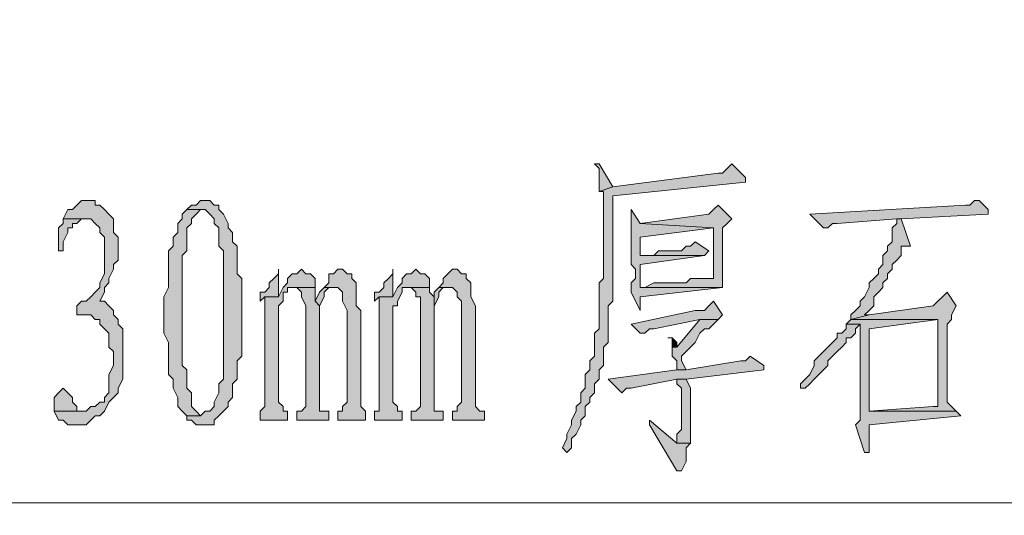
# Model space of a CAD drawing. Extents: x 566443 to 590371, y 3845226 to 3876576.
# Tile 154 of 221: x 586598.33 to 586607.44, y 3853977.15 to 3853981.74. Entities that reach past the tile are written whole.
import ezdxf

# ---------------------------------------------------------------- set-up
doc = ezdxf.new("R2010")
doc.units = 0
doc.layers.add('C00-00-00', color=7, linetype='CONTINUOUS')

msp = doc.modelspace()

# ---------------------------------------------------------------- hatches: boundary and pattern name
at = {"layer": 'C00-00-00'}
h = msp.add_hatch(color=256, dxfattribs=at)
h.dxf.hatch_style = 2
h.paths.add_polyline_path([(586604.9169, 3853980.4029), (586604.8746, 3853980.3606), (586604.8322, 3853980.3183), (586604.7899, 3853980.3183), (586603.8162, 3853980.1913), (586603.6892, 3853980.1489), (586603.7316, 3853980.1489), (586603.7316, 3853980.1066), (586603.7316, 3853979.3446), (586603.6892, 3853979.3023), (586603.6892, 3853979.0059), (586603.6892, 3853978.9213), (586603.6892, 3853978.8789), (586603.6469, 3853978.8366), (586603.6469, 3853978.6249), (586603.6046, 3853978.5826), (586603.6046, 3853978.4979), (586603.5622, 3853978.4556), (586603.5622, 3853978.3286), (586603.5199, 3853978.2863), (586603.5199, 3853978.2016), (586603.4776, 3853978.1593), (586603.4776, 3853978.1169), (586603.4352, 3853978.0323), (586603.4352, 3853977.9899), (586603.3929, 3853977.9053), (586603.3929, 3853977.8629), (586603.3506, 3853977.7783), (586603.3929, 3853977.7359), (586603.4352, 3853977.7783), (586603.4352, 3853977.8629), (586603.4776, 3853977.9053), (586603.5199, 3853977.9899), (586603.5199, 3853978.0323), (586603.5622, 3853978.0746), (586603.5622, 3853978.1593), (586603.6046, 3853978.2016), (586603.6046, 3853978.2439), (586603.6469, 3853978.2863), (586603.6469, 3853978.3709), (586603.6892, 3853978.4133), (586603.6892, 3853978.4979), (586603.7316, 3853978.5403), (586603.7316, 3853978.7096), (586603.7739, 3853978.7519), (586603.7739, 3853979.0906), (586603.8162, 3853979.1329), (586603.8162, 3853980.1066), (586605.0439, 3853980.2336), (586605.0439, 3853980.2759)])
h = msp.add_hatch(color=256, dxfattribs=at)
h.dxf.hatch_style = 2
h.paths.add_polyline_path([(586603.6892, 3853980.4029), (586603.6469, 3853980.4029), (586603.6892, 3853980.3606), (586603.6892, 3853980.1489), (586603.8162, 3853980.1913)])
h = msp.add_hatch(color=256, dxfattribs=at)
h.dxf.hatch_style = 2
h.paths.add_polyline_path([(586598.9479, 3853980.0643), (586598.9056, 3853980.0643), (586598.8632, 3853980.0219), (586598.8209, 3853979.9796), (586598.7786, 3853979.9796), (586598.7362, 3853979.8949), (586598.9902, 3853979.8949), (586599.0326, 3853979.8526), (586599.0749, 3853979.8103), (586599.0749, 3853979.7679), (586599.1172, 3853979.7256), (586599.1172, 3853979.3869), (586599.0749, 3853979.3023), (586599.0749, 3853979.2599), (586599.0326, 3853979.2176), (586598.9902, 3853979.1753), (586598.9479, 3853979.1329), (586598.9056, 3853979.1329), (586598.8632, 3853979.0906), (586598.8632, 3853979.0059), (586598.9056, 3853979.0059), (586598.9902, 3853979.0059), (586599.0326, 3853978.9636), (586599.0749, 3853978.9636), (586599.0749, 3853978.9213), (586599.1172, 3853978.8789), (586599.1596, 3853978.8366), (586599.1596, 3853978.7096), (586599.2019, 3853978.6673), (586599.2019, 3853978.5403), (586599.1596, 3853978.4556), (586599.1596, 3853978.2863), (586599.1172, 3853978.2439), (586599.1172, 3853978.2016), (586599.0749, 3853978.2016), (586599.0326, 3853978.1593), (586598.9902, 3853978.1593), (586598.9479, 3853978.1169), (586598.6516, 3853978.1169), (586598.6939, 3853978.0323), (586598.7362, 3853978.0323), (586598.7786, 3853977.9899), (586598.9479, 3853977.9899), (586598.9902, 3853978.0323), (586599.0326, 3853978.0746), (586599.0749, 3853978.0746), (586599.1172, 3853978.1169), (586599.1596, 3853978.2016), (586599.2019, 3853978.2439), (586599.2442, 3853978.2863), (586599.2442, 3853978.3286), (586599.2866, 3853978.4133), (586599.2866, 3853978.8789), (586599.2442, 3853978.9213), (586599.2442, 3853978.9636), (586599.2019, 3853979.0059), (586599.2019, 3853979.0483), (586599.1596, 3853979.0906), (586599.1172, 3853979.1329), (586599.0749, 3853979.1329), (586599.1172, 3853979.2176), (586599.1172, 3853979.2599), (586599.1596, 3853979.3023), (586599.1596, 3853979.3446), (586599.2019, 3853979.4293), (586599.2019, 3853979.4716), (586599.2442, 3853979.5139), (586599.2442, 3853979.7256), (586599.2019, 3853979.7679), (586599.2019, 3853979.8949), (586599.1596, 3853979.9373), (586599.1172, 3853979.9796), (586599.0749, 3853980.0219), (586599.0326, 3853980.0219), (586599.0326, 3853980.0643)])
h = msp.add_hatch(color=256, dxfattribs=at)
h.dxf.hatch_style = 2
h.paths.add_polyline_path([(586600.0486, 3853980.0643), (586600.0062, 3853980.0643), (586599.9639, 3853980.0219), (586599.9216, 3853980.0219), (586599.8792, 3853979.9796), (586600.0486, 3853979.9796), (586600.0909, 3853979.9373), (586600.1332, 3853979.8949), (586600.1332, 3853979.8526), (586600.1756, 3853979.8103), (586600.1756, 3853979.6409), (586600.2179, 3853979.5986), (586600.2179, 3853979.0059), (586600.2179, 3853978.4133), (586600.1756, 3853978.3709), (586600.1756, 3853978.2863), (586600.1332, 3853978.2016), (586600.1332, 3853978.1593), (586600.0909, 3853978.1169), (586600.0486, 3853978.1169), (586600.0062, 3853978.0746), (586599.8792, 3853978.0746), (586599.8792, 3853978.0323), (586599.9216, 3853978.0323), (586599.9639, 3853977.9899), (586600.1332, 3853977.9899), (586600.1332, 3853978.0323), (586600.1756, 3853978.0746), (586600.2179, 3853978.1169), (586600.2602, 3853978.1593), (586600.2602, 3853978.2016), (586600.3026, 3853978.2439), (586600.3026, 3853978.3709), (586600.3449, 3853978.4133), (586600.3449, 3853978.5826), (586600.3872, 3853978.6249), (586600.3872, 3853979.3446), (586600.3449, 3853979.3869), (586600.3449, 3853979.6409), (586600.3026, 3853979.6833), (586600.3026, 3853979.7679), (586600.2602, 3853979.8103), (586600.2602, 3853979.8526), (586600.2179, 3853979.9373), (586600.1756, 3853979.9796), (586600.1756, 3853980.0219), (586600.1332, 3853980.0219), (586600.0909, 3853980.0643)])
h = msp.add_hatch(color=256, dxfattribs=at)
h.dxf.hatch_style = 2
h.paths.add_polyline_path([(586604.7899, 3853980.0219), (586604.7476, 3853979.9796), (586604.7052, 3853979.9373), (586604.0702, 3853979.8526), (586604.7476, 3853979.8103), (586604.7476, 3853979.3446), (586604.7052, 3853979.3446), (586604.5359, 3853979.3446), (586604.4936, 3853979.3023), (586604.1972, 3853979.3023), (586604.1126, 3853979.2599), (586604.0702, 3853979.2599), (586604.8322, 3853979.2599), (586604.8322, 3853979.5139), (586604.8322, 3853979.5986), (586604.8322, 3853979.8103), (586604.8746, 3853979.8526), (586604.9169, 3853979.8949)])
h = msp.add_hatch(color=256, dxfattribs=at)
h.dxf.hatch_style = 2
h.paths.add_polyline_path([(586607.2029, 3853980.0643), (586607.1606, 3853980.0643), (586607.1182, 3853980.0219), (586607.0759, 3853980.0219), (586605.6366, 3853979.9373), (586605.7636, 3853979.8103), (586605.8059, 3853979.8103), (586605.8482, 3853979.8526), (586605.8906, 3853979.8526), (586606.4409, 3853979.8949), (586606.4832, 3853979.8949), (586607.2876, 3853979.9373), (586607.2876, 3853979.9796)])
h = msp.add_hatch(color=256, dxfattribs=at)
h.dxf.hatch_style = 2
h.paths.add_polyline_path([(586599.8792, 3853979.9796), (586599.8369, 3853979.9373), (586599.8369, 3853979.8949), (586599.7946, 3853979.8526), (586599.7946, 3853979.7679), (586599.7522, 3853979.7256), (586599.7522, 3853979.6409), (586599.7099, 3853979.5986), (586599.7099, 3853979.2599), (586599.6676, 3853979.1753), (586599.6676, 3853978.8366), (586599.7099, 3853978.7519), (586599.7099, 3853978.4979), (586599.7099, 3853978.4556), (586599.7522, 3853978.4133), (586599.7522, 3853978.3286), (586599.7946, 3853978.2439), (586599.7946, 3853978.1593), (586599.8369, 3853978.1169), (586599.8792, 3853978.0746), (586600.0062, 3853978.0746), (586599.9639, 3853978.1169), (586599.9216, 3853978.1593), (586599.9216, 3853978.2863), (586599.8792, 3853978.3286), (586599.8792, 3853978.4979), (586599.8369, 3853978.5403), (586599.8369, 3853979.5563), (586599.8792, 3853979.5986), (586599.8792, 3853979.8103), (586599.9216, 3853979.8526), (586599.9216, 3853979.8949), (586599.9639, 3853979.9373), (586600.0062, 3853979.9796), (586600.0486, 3853979.9796)])
h = msp.add_hatch(color=256, dxfattribs=at)
h.dxf.hatch_style = 2
h.paths.add_polyline_path([(586603.9856, 3853979.9796), (586603.9856, 3853979.4716), (586604.0279, 3853979.4293), (586604.0279, 3853979.3446), (586603.9856, 3853979.3023), (586603.9856, 3853979.2176), (586604.0702, 3853979.0483), (586604.0702, 3853979.1753), (586604.8322, 3853979.2599), (586604.0702, 3853979.2599), (586604.0702, 3853979.3023), (586604.0702, 3853979.3869), (586604.0702, 3853979.4293), (586604.0702, 3853979.4716), (586604.6629, 3853979.5563), (586604.0702, 3853979.5563), (586604.0702, 3853979.5986), (586604.0702, 3853979.7256), (586604.7476, 3853979.8103), (586604.0702, 3853979.8526)])
h = msp.add_hatch(color=256, dxfattribs=at)
h.dxf.hatch_style = 2
h.paths.add_polyline_path([(586598.7362, 3853979.8949), (586598.7362, 3853979.8526), (586598.6939, 3853979.8103), (586598.6939, 3853979.5986), (586598.7362, 3853979.5986), (586598.7362, 3853979.6833), (586598.7786, 3853979.7679), (586598.7786, 3853979.8103), (586598.8209, 3853979.8103), (586598.8209, 3853979.8526), (586598.8632, 3853979.8526), (586598.9056, 3853979.8949), (586598.9479, 3853979.8949)])
h = msp.add_hatch(color=256, dxfattribs=at)
h.dxf.hatch_style = 2
h.paths.add_polyline_path([(586606.4832, 3853979.8949), (586606.4409, 3853979.8949), (586606.4409, 3853979.8526), (586606.3986, 3853979.8103), (586606.3986, 3853979.6833), (586606.3562, 3853979.6409), (586606.3562, 3853979.5986), (586606.3139, 3853979.5563), (586606.3139, 3853979.4716), (586606.2716, 3853979.4293), (586606.2716, 3853979.3869), (586606.2292, 3853979.3446), (586606.1869, 3853979.3023), (586606.1869, 3853979.2599), (586606.1446, 3853979.1753), (586606.1022, 3853979.1329), (586606.1022, 3853979.0906), (586606.0599, 3853979.0483), (586606.0176, 3853979.0059), (586606.0176, 3853978.9636), (586606.1869, 3853979.0059), (586606.1446, 3853979.0059), (586606.1869, 3853979.0483), (586606.2292, 3853979.0906), (586606.2292, 3853979.1753), (586606.2716, 3853979.2176), (586606.3139, 3853979.2599), (586606.3139, 3853979.3023), (586606.3562, 3853979.3446), (586606.3562, 3853979.3869), (586606.3986, 3853979.4293), (586606.3986, 3853979.4716), (586606.4409, 3853979.5139), (586606.4832, 3853979.5563), (586606.4832, 3853979.6409), (586606.5679, 3853979.6409)])
h = msp.add_hatch(color=256, dxfattribs=at)
h.dxf.hatch_style = 2
h.paths.add_polyline_path([(586604.5782, 3853979.6833), (586604.5359, 3853979.6409), (586604.4936, 3853979.6409), (586604.4512, 3853979.5986), (586604.2396, 3853979.5986), (586604.1972, 3853979.5563), (586604.0702, 3853979.5563), (586604.6629, 3853979.5563), (586604.7052, 3853979.5986)])
h = msp.add_hatch(color=256, dxfattribs=at)
h.dxf.hatch_style = 2
h.paths.add_polyline_path([(586600.7259, 3853979.4293), (586600.7259, 3853979.3869), (586600.6836, 3853979.3446), (586600.6412, 3853979.3023), (586600.6412, 3853979.2599), (586600.5989, 3853979.2176), (586600.5566, 3853979.2176), (586600.5566, 3853979.1329), (586600.5989, 3853979.1753), (586600.7259, 3853979.1753)])
h = msp.add_hatch(color=256, dxfattribs=at)
h.dxf.hatch_style = 2
h.paths.add_polyline_path([(586600.9376, 3853979.4293), (586600.8952, 3853979.3869), (586600.8529, 3853979.3869), (586600.8106, 3853979.3446), (586600.8106, 3853979.3023), (586600.7682, 3853979.2599), (586600.7259, 3853979.1753), (586600.5989, 3853979.1753), (586600.5989, 3853979.1329), (586600.5989, 3853978.1593), (586600.5566, 3853978.1169), (586600.5566, 3853978.0323), (586600.8106, 3853978.0323), (586600.8106, 3853978.1169), (586600.7682, 3853978.1169), (586600.7682, 3853978.1593), (586600.7259, 3853978.2016), (586600.7259, 3853979.0906), (586600.7682, 3853979.1329), (586600.7682, 3853979.2176), (586600.8106, 3853979.2176), (586600.8106, 3853979.2599), (586601.0646, 3853979.2599), (586601.0646, 3853979.3446), (586601.0222, 3853979.3869), (586600.9799, 3853979.3869)])
h = msp.add_hatch(color=256, dxfattribs=at)
h.dxf.hatch_style = 2
h.paths.add_polyline_path([(586601.3186, 3853979.4293), (586601.2762, 3853979.4293), (586601.2339, 3853979.3869), (586601.1916, 3853979.3869), (586601.1916, 3853979.3446), (586601.1916, 3853979.3023), (586601.1492, 3853979.2599), (586601.2762, 3853979.2599), (586601.3186, 3853979.2176), (586601.3186, 3853979.1329), (586601.3609, 3853979.0483), (586601.3609, 3853978.2016), (586601.3186, 3853978.1593), (586601.3186, 3853978.1169), (586601.2762, 3853978.1169), (586601.2762, 3853978.0323), (586601.5302, 3853978.0323), (586601.5302, 3853978.1169), (586601.4879, 3853978.1593), (586601.4879, 3853978.2016), (586601.4879, 3853979.0483), (586601.4456, 3853979.0906), (586601.4456, 3853979.3023), (586601.4032, 3853979.3446), (586601.4032, 3853979.3869), (586601.3609, 3853979.3869)])
h = msp.add_hatch(color=256, dxfattribs=at)
h.dxf.hatch_style = 2
h.paths.add_polyline_path([(586601.7842, 3853979.4293), (586601.7842, 3853979.3869), (586601.7419, 3853979.3446), (586601.6996, 3853979.3023), (586601.6996, 3853979.2599), (586601.6572, 3853979.2176), (586601.6149, 3853979.2176), (586601.6149, 3853979.1329), (586601.6572, 3853979.1753), (586601.7842, 3853979.1753)])
h = msp.add_hatch(color=256, dxfattribs=at)
h.dxf.hatch_style = 2
h.paths.add_polyline_path([(586601.9959, 3853979.4293), (586601.9536, 3853979.3869), (586601.9112, 3853979.3869), (586601.8689, 3853979.3446), (586601.8689, 3853979.3023), (586601.8266, 3853979.2599), (586601.7842, 3853979.1753), (586601.6572, 3853979.1753), (586601.6572, 3853979.1329), (586601.6572, 3853978.1169), (586601.6149, 3853978.1169), (586601.6149, 3853978.0323), (586601.8689, 3853978.0323), (586601.8689, 3853978.1169), (586601.8266, 3853978.1169), (586601.8266, 3853978.1593), (586601.7842, 3853978.2016), (586601.7842, 3853979.0906), (586601.8266, 3853979.0906), (586601.8266, 3853979.1329), (586601.8689, 3853979.2176), (586601.8689, 3853979.2599), (586601.9112, 3853979.2599), (586602.1229, 3853979.2599), (586602.1229, 3853979.3446), (586602.0806, 3853979.3869), (586602.0382, 3853979.3869)])
h = msp.add_hatch(color=256, dxfattribs=at)
h.dxf.hatch_style = 2
h.paths.add_polyline_path([(586602.3769, 3853979.4293), (586602.3346, 3853979.4293), (586602.2922, 3853979.3869), (586602.2499, 3853979.3446), (586602.2499, 3853979.3023), (586602.2076, 3853979.2599), (586602.3346, 3853979.2599), (586602.3769, 3853979.2176), (586602.3769, 3853979.1753), (586602.4192, 3853979.1329), (586602.4192, 3853978.2016), (586602.3769, 3853978.1593), (586602.3769, 3853978.1169), (586602.3346, 3853978.1169), (586602.3346, 3853978.0323), (586602.6309, 3853978.0323), (586602.6309, 3853978.1169), (586602.5886, 3853978.1169), (586602.5462, 3853978.1593), (586602.5462, 3853978.2016), (586602.5462, 3853979.0906), (586602.5039, 3853979.1753), (586602.5039, 3853979.3023), (586602.4616, 3853979.3446), (586602.4616, 3853979.3869), (586602.4192, 3853979.3869)])
h = msp.add_hatch(color=256, dxfattribs=at)
h.dxf.hatch_style = 2
h.paths.add_polyline_path([(586601.0646, 3853979.2599), (586600.8529, 3853979.2599), (586600.8952, 3853979.2599), (586600.9376, 3853979.2176), (586600.9376, 3853979.1753), (586600.9799, 3853979.0906), (586600.9799, 3853978.1593), (586600.9376, 3853978.1169), (586600.8952, 3853978.1169), (586600.8952, 3853978.0323), (586601.1916, 3853978.0323), (586601.1916, 3853978.1169), (586601.1069, 3853978.1169), (586601.1069, 3853978.2016), (586601.1069, 3853979.0906), (586601.0646, 3853979.1329)])
h = msp.add_hatch(color=256, dxfattribs=at)
h.dxf.hatch_style = 2
h.paths.add_polyline_path([(586601.1492, 3853979.2599), (586601.1069, 3853979.2176), (586601.0646, 3853979.1329), (586601.1069, 3853979.0906), (586601.1492, 3853979.1753), (586601.1492, 3853979.2176), (586601.1916, 3853979.2599), (586601.2339, 3853979.2599)])
h = msp.add_hatch(color=256, dxfattribs=at)
h.dxf.hatch_style = 2
h.paths.add_polyline_path([(586602.1229, 3853979.2599), (586601.9112, 3853979.2599), (586601.9536, 3853979.2599), (586601.9959, 3853979.2176), (586601.9959, 3853979.1753), (586602.0382, 3853979.1753), (586602.0382, 3853978.1593), (586601.9959, 3853978.1169), (586601.9536, 3853978.1169), (586601.9536, 3853978.0323), (586602.2499, 3853978.0323), (586602.2499, 3853978.1169), (586602.1652, 3853978.1169), (586602.1652, 3853978.2016), (586602.1652, 3853979.1753), (586602.1229, 3853979.2176)])
h = msp.add_hatch(color=256, dxfattribs=at)
h.dxf.hatch_style = 2
h.paths.add_polyline_path([(586602.2076, 3853979.2599), (586602.1652, 3853979.2176), (586602.1652, 3853979.0906), (586602.2076, 3853979.1753), (586602.2076, 3853979.2176), (586602.2499, 3853979.2599), (586602.2922, 3853979.2599)])
h = msp.add_hatch(color=256, dxfattribs=at)
h.dxf.hatch_style = 2
h.paths.add_polyline_path([(586606.9066, 3853979.2176), (586606.8642, 3853979.1753), (586606.8219, 3853979.1329), (586606.7796, 3853979.0906), (586606.1869, 3853979.0059), (586606.0176, 3853978.9636), (586606.8219, 3853978.9636), (586606.8219, 3853978.1593), (586606.7796, 3853978.1593), (586606.1869, 3853978.1169), (586606.9912, 3853978.1169), (586606.9066, 3853978.2016), (586606.9066, 3853978.8789), (586606.9066, 3853978.9213), (586606.9489, 3853978.9636), (586606.9489, 3853979.0059), (586606.9912, 3853979.0906)])
h = msp.add_hatch(color=256, dxfattribs=at)
h.dxf.hatch_style = 2
h.paths.add_polyline_path([(586604.7476, 3853979.1329), (586604.7052, 3853979.0906), (586604.6629, 3853979.0483), (586604.5782, 3853979.0483), (586603.9856, 3853978.9213), (586604.0702, 3853978.8366), (586604.1126, 3853978.8366), (586604.1549, 3853978.8789), (586604.1972, 3853978.8789), (586604.6206, 3853978.9636), (586604.7899, 3853978.9636), (586604.8322, 3853979.0059)])
h = msp.add_hatch(color=256, dxfattribs=at)
h.dxf.hatch_style = 2
h.paths.add_polyline_path([(586604.7899, 3853978.9636), (586604.6206, 3853978.9636), (586604.4089, 3853978.7096), (586604.3666, 3853978.7096), (586604.3666, 3853978.6249), (586604.4089, 3853978.5826), (586604.4089, 3853978.4979), (586604.4936, 3853978.4979), (586604.4512, 3853978.5826), (586604.4512, 3853978.6249), (586604.4936, 3853978.6673), (586604.5359, 3853978.7096), (586604.5782, 3853978.7519), (586604.6206, 3853978.8366), (586604.6629, 3853978.8789), (586604.7052, 3853978.8789), (586604.7476, 3853978.9213)])
h = msp.add_hatch(color=256, dxfattribs=at)
h.dxf.hatch_style = 2
h.paths.add_polyline_path([(586606.0176, 3853978.9636), (586605.9752, 3853978.9213), (586606.1022, 3853978.9213), (586606.1022, 3853978.8789), (586606.1022, 3853978.0323), (586606.0599, 3853977.9899), (586606.1446, 3853977.7359), (586606.1869, 3853977.7359), (586606.1869, 3853977.9899), (586607.0336, 3853978.0746), (586606.9912, 3853978.1169), (586606.1869, 3853978.1169), (586606.1869, 3853978.8789), (586606.8219, 3853978.9636)])
h = msp.add_hatch(color=256, dxfattribs=at)
h.dxf.hatch_style = 2
h.paths.add_polyline_path([(586605.9752, 3853978.9213), (586605.9752, 3853978.8789), (586605.9329, 3853978.8366), (586605.8906, 3853978.8366), (586605.8906, 3853978.7943), (586605.8482, 3853978.7519), (586605.8059, 3853978.7096), (586605.7636, 3853978.6673), (586605.7212, 3853978.6249), (586605.6789, 3853978.5826), (586605.6789, 3853978.5403), (586605.6366, 3853978.4556), (586605.5942, 3853978.4133), (586605.5519, 3853978.3709), (586605.5519, 3853978.3286), (586605.5942, 3853978.3286), (586605.6366, 3853978.3709), (586605.6789, 3853978.4133), (586605.7212, 3853978.4556), (586605.7636, 3853978.4979), (586605.8059, 3853978.5403), (586605.8059, 3853978.5826), (586605.8482, 3853978.6249), (586605.8906, 3853978.6673), (586605.9329, 3853978.7096), (586605.9752, 3853978.7519), (586605.9752, 3853978.7943), (586606.0176, 3853978.7943), (586606.0599, 3853978.8366), (586606.0599, 3853978.8789), (586606.1022, 3853978.9213)])
h = msp.add_hatch(color=256, dxfattribs=at)
h.dxf.hatch_style = 2
h.paths.add_polyline_path([(586604.3666, 3853978.7943), (586604.3242, 3853978.7943), (586604.3666, 3853978.7943), (586604.3666, 3853978.7096), (586604.4089, 3853978.7096), (586604.4089, 3853978.7519)])
h = msp.add_hatch(color=256, dxfattribs=at)
h.dxf.hatch_style = 2
h.paths.add_polyline_path([(586605.0862, 3853978.6249), (586605.0439, 3853978.5826), (586605.0016, 3853978.5826), (586604.4936, 3853978.4979), (586604.4089, 3853978.4979), (586603.7739, 3853978.4133), (586603.9009, 3853978.2863), (586603.9432, 3853978.3286), (586603.9856, 3853978.3286), (586604.4089, 3853978.4133), (586604.4936, 3853978.4133), (586605.2132, 3853978.4979), (586605.2132, 3853978.5403)])
h = msp.add_hatch(color=256, dxfattribs=at)
h.dxf.hatch_style = 2
h.paths.add_polyline_path([(586604.4936, 3853978.4133), (586604.4089, 3853978.4133), (586604.4089, 3853978.3709), (586604.4512, 3853978.3286), (586604.4512, 3853977.9476), (586604.4089, 3853977.9053), (586604.4089, 3853977.8206), (586604.5359, 3853977.8206), (586604.5359, 3853978.3286)])
h = msp.add_hatch(color=256, dxfattribs=at)
h.dxf.hatch_style = 2
h.paths.add_polyline_path([(586598.7362, 3853978.3286), (586598.6939, 3853978.2863), (586598.6516, 3853978.2439), (586598.6516, 3853978.1169), (586598.8632, 3853978.1169), (586598.8632, 3853978.1593), (586598.8209, 3853978.2016), (586598.8209, 3853978.2439), (586598.7786, 3853978.2863)])
h = msp.add_hatch(color=256, dxfattribs=at)
h.dxf.hatch_style = 2
h.paths.add_polyline_path([(586604.1549, 3853978.0323), (586604.1549, 3853977.9899), (586604.4089, 3853977.5666), (586604.4512, 3853977.5666), (586604.4936, 3853977.6513), (586604.4936, 3853977.7783), (586604.5359, 3853977.8206), (586604.4089, 3853977.8206)])

# ---------------------------------------------------------------- linework, layer by layer
at = {"layer": 'C00-00-00', "lineweight": 0}
for points in [[(586604.9169, 3853980.4029), (586604.8746, 3853980.3606), (586604.8322, 3853980.3183), (586604.7899, 3853980.3183), (586603.8162, 3853980.1913), (586603.6892, 3853980.1489), (586603.7316, 3853980.1489), (586603.7316, 3853980.1066), (586603.7316, 3853979.3446), (586603.6892, 3853979.3023), (586603.6892, 3853979.0059), (586603.6892, 3853978.9213), (586603.6892, 3853978.8789), (586603.6469, 3853978.8366), (586603.6469, 3853978.6249), (586603.6046, 3853978.5826), (586603.6046, 3853978.4979), (586603.5622, 3853978.4556), (586603.5622, 3853978.3286), (586603.5199, 3853978.2863), (586603.5199, 3853978.2016), (586603.4776, 3853978.1593), (586603.4776, 3853978.1169), (586603.4352, 3853978.0323), (586603.4352, 3853977.9899), (586603.3929, 3853977.9053), (586603.3929, 3853977.8629), (586603.3506, 3853977.7783), (586603.3929, 3853977.7359), (586603.4352, 3853977.7783), (586603.4352, 3853977.8629), (586603.4776, 3853977.9053), (586603.5199, 3853977.9899), (586603.5199, 3853978.0323), (586603.5622, 3853978.0746), (586603.5622, 3853978.1593), (586603.6046, 3853978.2016), (586603.6046, 3853978.2439), (586603.6469, 3853978.2863), (586603.6469, 3853978.3709), (586603.6892, 3853978.4133), (586603.6892, 3853978.4979), (586603.7316, 3853978.5403), (586603.7316, 3853978.7096), (586603.7739, 3853978.7519), (586603.7739, 3853979.0906), (586603.8162, 3853979.1329), (586603.8162, 3853980.1066), (586605.0439, 3853980.2336), (586605.0439, 3853980.2759)], [(586603.6892, 3853980.4029), (586603.6469, 3853980.4029), (586603.6892, 3853980.3606), (586603.6892, 3853980.1489), (586603.8162, 3853980.1913)], [(586598.9479, 3853980.0643), (586598.9056, 3853980.0643), (586598.8632, 3853980.0219), (586598.8209, 3853979.9796), (586598.7786, 3853979.9796), (586598.7362, 3853979.8949), (586598.9902, 3853979.8949), (586599.0326, 3853979.8526), (586599.0749, 3853979.8103), (586599.0749, 3853979.7679), (586599.1172, 3853979.7256), (586599.1172, 3853979.3869), (586599.0749, 3853979.3023), (586599.0749, 3853979.2599), (586599.0326, 3853979.2176), (586598.9902, 3853979.1753), (586598.9479, 3853979.1329), (586598.9056, 3853979.1329), (586598.8632, 3853979.0906), (586598.8632, 3853979.0059), (586598.9056, 3853979.0059), (586598.9902, 3853979.0059), (586599.0326, 3853978.9636), (586599.0749, 3853978.9636), (586599.0749, 3853978.9213), (586599.1172, 3853978.8789), (586599.1596, 3853978.8366), (586599.1596, 3853978.7096), (586599.2019, 3853978.6673), (586599.2019, 3853978.5403), (586599.1596, 3853978.4556), (586599.1596, 3853978.2863), (586599.1172, 3853978.2439), (586599.1172, 3853978.2016), (586599.0749, 3853978.2016), (586599.0326, 3853978.1593), (586598.9902, 3853978.1593), (586598.9479, 3853978.1169), (586598.6516, 3853978.1169), (586598.6939, 3853978.0323), (586598.7362, 3853978.0323), (586598.7786, 3853977.9899), (586598.9479, 3853977.9899), (586598.9902, 3853978.0323), (586599.0326, 3853978.0746), (586599.0749, 3853978.0746), (586599.1172, 3853978.1169), (586599.1596, 3853978.2016), (586599.2019, 3853978.2439), (586599.2442, 3853978.2863), (586599.2442, 3853978.3286), (586599.2866, 3853978.4133), (586599.2866, 3853978.8789), (586599.2442, 3853978.9213), (586599.2442, 3853978.9636), (586599.2019, 3853979.0059), (586599.2019, 3853979.0483), (586599.1596, 3853979.0906), (586599.1172, 3853979.1329), (586599.0749, 3853979.1329), (586599.1172, 3853979.2176), (586599.1172, 3853979.2599), (586599.1596, 3853979.3023), (586599.1596, 3853979.3446), (586599.2019, 3853979.4293), (586599.2019, 3853979.4716), (586599.2442, 3853979.5139), (586599.2442, 3853979.7256), (586599.2019, 3853979.7679), (586599.2019, 3853979.8949), (586599.1596, 3853979.9373), (586599.1172, 3853979.9796), (586599.0749, 3853980.0219), (586599.0326, 3853980.0219), (586599.0326, 3853980.0643)], [(586600.0486, 3853980.0643), (586600.0062, 3853980.0643), (586599.9639, 3853980.0219), (586599.9216, 3853980.0219), (586599.8792, 3853979.9796), (586600.0486, 3853979.9796), (586600.0909, 3853979.9373), (586600.1332, 3853979.8949), (586600.1332, 3853979.8526), (586600.1756, 3853979.8103), (586600.1756, 3853979.6409), (586600.2179, 3853979.5986), (586600.2179, 3853979.0059), (586600.2179, 3853978.4133), (586600.1756, 3853978.3709), (586600.1756, 3853978.2863), (586600.1332, 3853978.2016), (586600.1332, 3853978.1593), (586600.0909, 3853978.1169), (586600.0486, 3853978.1169), (586600.0062, 3853978.0746), (586599.8792, 3853978.0746), (586599.8792, 3853978.0323), (586599.9216, 3853978.0323), (586599.9639, 3853977.9899), (586600.1332, 3853977.9899), (586600.1332, 3853978.0323), (586600.1756, 3853978.0746), (586600.2179, 3853978.1169), (586600.2602, 3853978.1593), (586600.2602, 3853978.2016), (586600.3026, 3853978.2439), (586600.3026, 3853978.3709), (586600.3449, 3853978.4133), (586600.3449, 3853978.5826), (586600.3872, 3853978.6249), (586600.3872, 3853979.3446), (586600.3449, 3853979.3869), (586600.3449, 3853979.6409), (586600.3026, 3853979.6833), (586600.3026, 3853979.7679), (586600.2602, 3853979.8103), (586600.2602, 3853979.8526), (586600.2179, 3853979.9373), (586600.1756, 3853979.9796), (586600.1756, 3853980.0219), (586600.1332, 3853980.0219), (586600.0909, 3853980.0643)], [(586604.7899, 3853980.0219), (586604.7476, 3853979.9796), (586604.7052, 3853979.9373), (586604.0702, 3853979.8526), (586604.7476, 3853979.8103), (586604.7476, 3853979.3446), (586604.7052, 3853979.3446), (586604.5359, 3853979.3446), (586604.4936, 3853979.3023), (586604.1972, 3853979.3023), (586604.1126, 3853979.2599), (586604.0702, 3853979.2599), (586604.8322, 3853979.2599), (586604.8322, 3853979.5139), (586604.8322, 3853979.5986), (586604.8322, 3853979.8103), (586604.8746, 3853979.8526), (586604.9169, 3853979.8949)], [(586607.2029, 3853980.0643), (586607.1606, 3853980.0643), (586607.1182, 3853980.0219), (586607.0759, 3853980.0219), (586605.6366, 3853979.9373), (586605.7636, 3853979.8103), (586605.8059, 3853979.8103), (586605.8482, 3853979.8526), (586605.8906, 3853979.8526), (586606.4409, 3853979.8949), (586606.4832, 3853979.8949), (586607.2876, 3853979.9373), (586607.2876, 3853979.9796)], [(586599.8792, 3853979.9796), (586599.8369, 3853979.9373), (586599.8369, 3853979.8949), (586599.7946, 3853979.8526), (586599.7946, 3853979.7679), (586599.7522, 3853979.7256), (586599.7522, 3853979.6409), (586599.7099, 3853979.5986), (586599.7099, 3853979.2599), (586599.6676, 3853979.1753), (586599.6676, 3853978.8366), (586599.7099, 3853978.7519), (586599.7099, 3853978.4979), (586599.7099, 3853978.4556), (586599.7522, 3853978.4133), (586599.7522, 3853978.3286), (586599.7946, 3853978.2439), (586599.7946, 3853978.1593), (586599.8369, 3853978.1169), (586599.8792, 3853978.0746), (586600.0062, 3853978.0746), (586599.9639, 3853978.1169), (586599.9216, 3853978.1593), (586599.9216, 3853978.2863), (586599.8792, 3853978.3286), (586599.8792, 3853978.4979), (586599.8369, 3853978.5403), (586599.8369, 3853979.5563), (586599.8792, 3853979.5986), (586599.8792, 3853979.8103), (586599.9216, 3853979.8526), (586599.9216, 3853979.8949), (586599.9639, 3853979.9373), (586600.0062, 3853979.9796), (586600.0486, 3853979.9796)], [(586603.9856, 3853979.9796), (586603.9856, 3853979.4716), (586604.0279, 3853979.4293), (586604.0279, 3853979.3446), (586603.9856, 3853979.3023), (586603.9856, 3853979.2176), (586604.0702, 3853979.0483), (586604.0702, 3853979.1753), (586604.8322, 3853979.2599), (586604.0702, 3853979.2599), (586604.0702, 3853979.3023), (586604.0702, 3853979.3869), (586604.0702, 3853979.4293), (586604.0702, 3853979.4716), (586604.6629, 3853979.5563), (586604.0702, 3853979.5563), (586604.0702, 3853979.5986), (586604.0702, 3853979.7256), (586604.7476, 3853979.8103), (586604.0702, 3853979.8526)], [(586598.7362, 3853979.8949), (586598.7362, 3853979.8526), (586598.6939, 3853979.8103), (586598.6939, 3853979.5986), (586598.7362, 3853979.5986), (586598.7362, 3853979.6833), (586598.7786, 3853979.7679), (586598.7786, 3853979.8103), (586598.8209, 3853979.8103), (586598.8209, 3853979.8526), (586598.8632, 3853979.8526), (586598.9056, 3853979.8949), (586598.9479, 3853979.8949)], [(586606.4832, 3853979.8949), (586606.4409, 3853979.8949), (586606.4409, 3853979.8526), (586606.3986, 3853979.8103), (586606.3986, 3853979.6833), (586606.3562, 3853979.6409), (586606.3562, 3853979.5986), (586606.3139, 3853979.5563), (586606.3139, 3853979.4716), (586606.2716, 3853979.4293), (586606.2716, 3853979.3869), (586606.2292, 3853979.3446), (586606.1869, 3853979.3023), (586606.1869, 3853979.2599), (586606.1446, 3853979.1753), (586606.1022, 3853979.1329), (586606.1022, 3853979.0906), (586606.0599, 3853979.0483), (586606.0176, 3853979.0059), (586606.0176, 3853978.9636), (586606.1869, 3853979.0059), (586606.1446, 3853979.0059), (586606.1869, 3853979.0483), (586606.2292, 3853979.0906), (586606.2292, 3853979.1753), (586606.2716, 3853979.2176), (586606.3139, 3853979.2599), (586606.3139, 3853979.3023), (586606.3562, 3853979.3446), (586606.3562, 3853979.3869), (586606.3986, 3853979.4293), (586606.3986, 3853979.4716), (586606.4409, 3853979.5139), (586606.4832, 3853979.5563), (586606.4832, 3853979.6409), (586606.5679, 3853979.6409)], [(586604.5782, 3853979.6833), (586604.5359, 3853979.6409), (586604.4936, 3853979.6409), (586604.4512, 3853979.5986), (586604.2396, 3853979.5986), (586604.1972, 3853979.5563), (586604.0702, 3853979.5563), (586604.6629, 3853979.5563), (586604.7052, 3853979.5986)], [(586600.7259, 3853979.4293), (586600.7259, 3853979.3869), (586600.6836, 3853979.3446), (586600.6412, 3853979.3023), (586600.6412, 3853979.2599), (586600.5989, 3853979.2176), (586600.5566, 3853979.2176), (586600.5566, 3853979.1329), (586600.5989, 3853979.1753), (586600.7259, 3853979.1753)], [(586600.9376, 3853979.4293), (586600.8952, 3853979.3869), (586600.8529, 3853979.3869), (586600.8106, 3853979.3446), (586600.8106, 3853979.3023), (586600.7682, 3853979.2599), (586600.7259, 3853979.1753), (586600.5989, 3853979.1753), (586600.5989, 3853979.1329), (586600.5989, 3853978.1593), (586600.5566, 3853978.1169), (586600.5566, 3853978.0323), (586600.8106, 3853978.0323), (586600.8106, 3853978.1169), (586600.7682, 3853978.1169), (586600.7682, 3853978.1593), (586600.7259, 3853978.2016), (586600.7259, 3853979.0906), (586600.7682, 3853979.1329), (586600.7682, 3853979.2176), (586600.8106, 3853979.2176), (586600.8106, 3853979.2599), (586601.0646, 3853979.2599), (586601.0646, 3853979.3446), (586601.0222, 3853979.3869), (586600.9799, 3853979.3869)], [(586601.3186, 3853979.4293), (586601.2762, 3853979.4293), (586601.2339, 3853979.3869), (586601.1916, 3853979.3869), (586601.1916, 3853979.3446), (586601.1916, 3853979.3023), (586601.1492, 3853979.2599), (586601.2762, 3853979.2599), (586601.3186, 3853979.2176), (586601.3186, 3853979.1329), (586601.3609, 3853979.0483), (586601.3609, 3853978.2016), (586601.3186, 3853978.1593), (586601.3186, 3853978.1169), (586601.2762, 3853978.1169), (586601.2762, 3853978.0323), (586601.5302, 3853978.0323), (586601.5302, 3853978.1169), (586601.4879, 3853978.1593), (586601.4879, 3853978.2016), (586601.4879, 3853979.0483), (586601.4456, 3853979.0906), (586601.4456, 3853979.3023), (586601.4032, 3853979.3446), (586601.4032, 3853979.3869), (586601.3609, 3853979.3869)], [(586601.7842, 3853979.4293), (586601.7842, 3853979.3869), (586601.7419, 3853979.3446), (586601.6996, 3853979.3023), (586601.6996, 3853979.2599), (586601.6572, 3853979.2176), (586601.6149, 3853979.2176), (586601.6149, 3853979.1329), (586601.6572, 3853979.1753), (586601.7842, 3853979.1753)], [(586601.9959, 3853979.4293), (586601.9536, 3853979.3869), (586601.9112, 3853979.3869), (586601.8689, 3853979.3446), (586601.8689, 3853979.3023), (586601.8266, 3853979.2599), (586601.7842, 3853979.1753), (586601.6572, 3853979.1753), (586601.6572, 3853979.1329), (586601.6572, 3853978.1169), (586601.6149, 3853978.1169), (586601.6149, 3853978.0323), (586601.8689, 3853978.0323), (586601.8689, 3853978.1169), (586601.8266, 3853978.1169), (586601.8266, 3853978.1593), (586601.7842, 3853978.2016), (586601.7842, 3853979.0906), (586601.8266, 3853979.0906), (586601.8266, 3853979.1329), (586601.8689, 3853979.2176), (586601.8689, 3853979.2599), (586601.9112, 3853979.2599), (586602.1229, 3853979.2599), (586602.1229, 3853979.3446), (586602.0806, 3853979.3869), (586602.0382, 3853979.3869)], [(586602.3769, 3853979.4293), (586602.3346, 3853979.4293), (586602.2922, 3853979.3869), (586602.2499, 3853979.3446), (586602.2499, 3853979.3023), (586602.2076, 3853979.2599), (586602.3346, 3853979.2599), (586602.3769, 3853979.2176), (586602.3769, 3853979.1753), (586602.4192, 3853979.1329), (586602.4192, 3853978.2016), (586602.3769, 3853978.1593), (586602.3769, 3853978.1169), (586602.3346, 3853978.1169), (586602.3346, 3853978.0323), (586602.6309, 3853978.0323), (586602.6309, 3853978.1169), (586602.5886, 3853978.1169), (586602.5462, 3853978.1593), (586602.5462, 3853978.2016), (586602.5462, 3853979.0906), (586602.5039, 3853979.1753), (586602.5039, 3853979.3023), (586602.4616, 3853979.3446), (586602.4616, 3853979.3869), (586602.4192, 3853979.3869)], [(586601.0646, 3853979.2599), (586600.8529, 3853979.2599), (586600.8952, 3853979.2599), (586600.9376, 3853979.2176), (586600.9376, 3853979.1753), (586600.9799, 3853979.0906), (586600.9799, 3853978.1593), (586600.9376, 3853978.1169), (586600.8952, 3853978.1169), (586600.8952, 3853978.0323), (586601.1916, 3853978.0323), (586601.1916, 3853978.1169), (586601.1069, 3853978.1169), (586601.1069, 3853978.2016), (586601.1069, 3853979.0906), (586601.0646, 3853979.1329)], [(586601.1492, 3853979.2599), (586601.1069, 3853979.2176), (586601.0646, 3853979.1329), (586601.1069, 3853979.0906), (586601.1492, 3853979.1753), (586601.1492, 3853979.2176), (586601.1916, 3853979.2599), (586601.2339, 3853979.2599)], [(586602.1229, 3853979.2599), (586601.9112, 3853979.2599), (586601.9536, 3853979.2599), (586601.9959, 3853979.2176), (586601.9959, 3853979.1753), (586602.0382, 3853979.1753), (586602.0382, 3853978.1593), (586601.9959, 3853978.1169), (586601.9536, 3853978.1169), (586601.9536, 3853978.0323), (586602.2499, 3853978.0323), (586602.2499, 3853978.1169), (586602.1652, 3853978.1169), (586602.1652, 3853978.2016), (586602.1652, 3853979.1753), (586602.1229, 3853979.2176)], [(586602.2076, 3853979.2599), (586602.1652, 3853979.2176), (586602.1652, 3853979.0906), (586602.2076, 3853979.1753), (586602.2076, 3853979.2176), (586602.2499, 3853979.2599), (586602.2922, 3853979.2599)], [(586606.9066, 3853979.2176), (586606.8642, 3853979.1753), (586606.8219, 3853979.1329), (586606.7796, 3853979.0906), (586606.1869, 3853979.0059), (586606.0176, 3853978.9636), (586606.8219, 3853978.9636), (586606.8219, 3853978.1593), (586606.7796, 3853978.1593), (586606.1869, 3853978.1169), (586606.9912, 3853978.1169), (586606.9066, 3853978.2016), (586606.9066, 3853978.8789), (586606.9066, 3853978.9213), (586606.9489, 3853978.9636), (586606.9489, 3853979.0059), (586606.9912, 3853979.0906)], [(586604.7476, 3853979.1329), (586604.7052, 3853979.0906), (586604.6629, 3853979.0483), (586604.5782, 3853979.0483), (586603.9856, 3853978.9213), (586604.0702, 3853978.8366), (586604.1126, 3853978.8366), (586604.1549, 3853978.8789), (586604.1972, 3853978.8789), (586604.6206, 3853978.9636), (586604.7899, 3853978.9636), (586604.8322, 3853979.0059)], [(586604.7899, 3853978.9636), (586604.6206, 3853978.9636), (586604.4089, 3853978.7096), (586604.3666, 3853978.7096), (586604.3666, 3853978.6249), (586604.4089, 3853978.5826), (586604.4089, 3853978.4979), (586604.4936, 3853978.4979), (586604.4512, 3853978.5826), (586604.4512, 3853978.6249), (586604.4936, 3853978.6673), (586604.5359, 3853978.7096), (586604.5782, 3853978.7519), (586604.6206, 3853978.8366), (586604.6629, 3853978.8789), (586604.7052, 3853978.8789), (586604.7476, 3853978.9213)], [(586606.0176, 3853978.9636), (586605.9752, 3853978.9213), (586606.1022, 3853978.9213), (586606.1022, 3853978.8789), (586606.1022, 3853978.0323), (586606.0599, 3853977.9899), (586606.1446, 3853977.7359), (586606.1869, 3853977.7359), (586606.1869, 3853977.9899), (586607.0336, 3853978.0746), (586606.9912, 3853978.1169), (586606.1869, 3853978.1169), (586606.1869, 3853978.8789), (586606.8219, 3853978.9636)], [(586605.9752, 3853978.9213), (586605.9752, 3853978.8789), (586605.9329, 3853978.8366), (586605.8906, 3853978.8366), (586605.8906, 3853978.7943), (586605.8482, 3853978.7519), (586605.8059, 3853978.7096), (586605.7636, 3853978.6673), (586605.7212, 3853978.6249), (586605.6789, 3853978.5826), (586605.6789, 3853978.5403), (586605.6366, 3853978.4556), (586605.5942, 3853978.4133), (586605.5519, 3853978.3709), (586605.5519, 3853978.3286), (586605.5942, 3853978.3286), (586605.6366, 3853978.3709), (586605.6789, 3853978.4133), (586605.7212, 3853978.4556), (586605.7636, 3853978.4979), (586605.8059, 3853978.5403), (586605.8059, 3853978.5826), (586605.8482, 3853978.6249), (586605.8906, 3853978.6673), (586605.9329, 3853978.7096), (586605.9752, 3853978.7519), (586605.9752, 3853978.7943), (586606.0176, 3853978.7943), (586606.0599, 3853978.8366), (586606.0599, 3853978.8789), (586606.1022, 3853978.9213)], [(586604.3666, 3853978.7943), (586604.3242, 3853978.7943), (586604.3666, 3853978.7943), (586604.3666, 3853978.7096), (586604.4089, 3853978.7096), (586604.4089, 3853978.7519)], [(586605.0862, 3853978.6249), (586605.0439, 3853978.5826), (586605.0016, 3853978.5826), (586604.4936, 3853978.4979), (586604.4089, 3853978.4979), (586603.7739, 3853978.4133), (586603.9009, 3853978.2863), (586603.9432, 3853978.3286), (586603.9856, 3853978.3286), (586604.4089, 3853978.4133), (586604.4936, 3853978.4133), (586605.2132, 3853978.4979), (586605.2132, 3853978.5403)], [(586604.4936, 3853978.4133), (586604.4089, 3853978.4133), (586604.4089, 3853978.3709), (586604.4512, 3853978.3286), (586604.4512, 3853977.9476), (586604.4089, 3853977.9053), (586604.4089, 3853977.8206), (586604.5359, 3853977.8206), (586604.5359, 3853978.3286)], [(586598.7362, 3853978.3286), (586598.6939, 3853978.2863), (586598.6516, 3853978.2439), (586598.6516, 3853978.1169), (586598.8632, 3853978.1169), (586598.8632, 3853978.1593), (586598.8209, 3853978.2016), (586598.8209, 3853978.2439), (586598.7786, 3853978.2863)], [(586604.1549, 3853978.0323), (586604.1549, 3853977.9899), (586604.4089, 3853977.5666), (586604.4512, 3853977.5666), (586604.4936, 3853977.6513), (586604.4936, 3853977.7783), (586604.5359, 3853977.8206), (586604.4089, 3853977.8206)]]:
    msp.add_lwpolyline(points, close=True, dxfattribs=at)
at = {"layer": 'C00-00-00', "lineweight": 9}
msp.add_lwpolyline([(586625.5332, 3853977.2703), (586597.0006, 3853977.2703)], dxfattribs=at)
at = {"layer": 'C00-00-00', "lineweight": 5}
msp.add_open_spline([(586400.1082, 3853967.6606), (586400.1082, 3853967.6606), (586645.6839, 3854048.0516), (586645.6839, 3854048.0516)], degree=3, dxfattribs=at)

doc.saveas('drawing.dxf')
